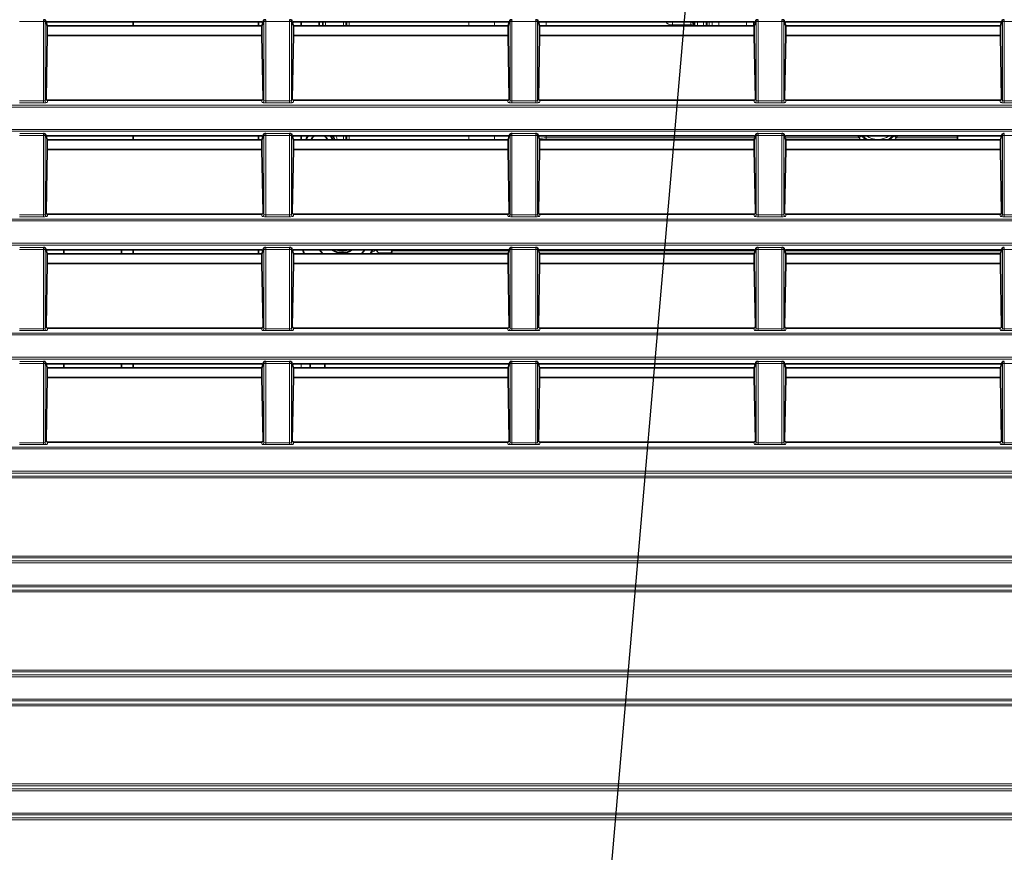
# Model space of a CAD drawing. Header units: millimetres. Extents: x 0 to 1118, y 0 to 864.
# Tile 143 of 172: x 914 to 941, y 319 to 342. Entities that reach past the tile are written whole.
import ezdxf

# ---------------------------------------------------------------- set-up
doc = ezdxf.new("R2010")
doc.units = ezdxf.units.MM
doc.layers.add('ALPHAREV', color=7, linetype='Continuous', lineweight=25)
doc.styles.add('SLDTEXTSTYLE0', font='TXT', dxfattribs={"width": 0.605})
doc.dimstyles.new('SLDDIMSTYLE0', dxfattribs={"dimtxt": 3.175, "dimasz": 4.572, "dimexe": 0, "dimexo": 0.0625, "dimgap": 0.79375, "dimtad": 0, "dimtih": 1, "dimtoh": 1, "dimdec": 1, "dimlfac": 4, "dimrnd": 1e-09, "dimzin": 12, "dimdsep": 46, "dimtxsty": 'SLDTEXTSTYLE0', "dimsah": 1, "dimcen": 0.09, "dimadec": 0, "dimazin": 3, "dimtfac": 1, "dimtofl": 0, "dimtmove": 0, "dimatfit": 3, "dimfxl": 1, "dimfrac": 2, "dimtolj": 1, "dimtzin": 12, "dimarcsym": 0})
doc.dimstyles.new('SLDDIMSTYLE2', dxfattribs={"dimtxt": 0.18, "dimasz": 4.572, "dimexe": 0, "dimexo": 0.0625, "dimgap": 0, "dimtad": 0, "dimtih": 1, "dimtoh": 1, "dimdec": 0, "dimrnd": 1e-09, "dimzin": 0, "dimdsep": 46, "dimtxsty": 'Standard', "dimsah": 1, "dimcen": 0.09, "dimadec": 0, "dimazin": 0, "dimtfac": 4.572, "dimtdec": 0, "dimtofl": 0, "dimtmove": 0, "dimatfit": 3, "dimfxl": 1, "dimfrac": 2, "dimtolj": 1, "dimtzin": 0, "dimarcsym": 0})

# ---------------------------------------------------------------- blocks, each defined once
blk = doc.blocks.new('_D_16')
at = {"layer": 'ALPHAREV'}
for p, q in [((896.128, 356.732), (896.128, 275.338)), ((985.506, 292.851), (985.506, 275.338)), ((942.03, 279.374), (940.938, 279.374)), ((940.938, 279.374), (940.938, 274.502)), ((950.519, 279.374), (951.61, 279.374)), ((951.61, 279.374), (951.61, 274.502)), ((896.128, 276.938), (928.208, 276.938)), ((985.506, 276.938), (953.426, 276.938)), ((940.938, 274.502), (942.03, 274.502)), ((951.61, 274.502), (950.519, 274.502))]:
    blk.add_line(p, q, dxfattribs=at)
for points in [[(896.128, 276.938), (900.7, 276.176), (900.7, 277.7)], [(985.506, 276.938), (980.934, 277.7), (980.934, 276.176)]]:
    blk.add_solid(points, dxfattribs=at)
at = {"layer": 'ALPHAREV', "char_height": 3.175, "attachment_point": 1, "style": 'SLDTEXTSTYLE0'}
for s, insert in [('357.5', (928.933, 278.594)), ('14.1', (942.03, 278.594))]:
    blk.add_mtext(s, dxfattribs=dict(at, insert=insert))

msp = doc.modelspace()

# ---------------------------------------------------------------- linework, layer by layer
at = {"color": 7, "linetype": 'Continuous', "lineweight": 18}
for p, q in [((914.832, 341.755), (914.18, 341.755)), ((914.882, 341.755), (914.832, 341.755)), ((914.832, 339.577), (914.832, 341.755)), ((914.882, 341.755), (914.882, 339.582)), ((920.93, 341.755), (920.88, 341.755)), ((920.88, 339.582), (920.88, 341.755)), ((921.582, 341.755), (920.93, 341.755)), ((920.93, 341.755), (920.93, 339.577)), ((921.632, 341.755), (921.582, 341.755)), ((921.582, 339.577), (921.582, 341.755)), ((921.632, 341.755), (921.632, 339.582)), ((922.57, 341.746), (922.57, 341.635)), ((923.058, 341.635), (923.058, 341.746)), ((923.221, 341.746), (923.221, 341.635)), ((926.496, 341.635), (926.496, 341.746)), ((927.203, 341.746), (927.203, 341.635)), ((927.68, 341.755), (927.63, 341.755)), ((927.63, 339.582), (927.63, 341.755)), ((928.332, 341.755), (927.68, 341.755)), ((927.68, 341.755), (927.68, 339.577)), ((928.382, 341.755), (928.332, 341.755)), ((928.332, 339.577), (928.332, 341.755)), ((928.382, 341.755), (928.382, 339.582)), ((928.617, 341.746), (928.617, 341.635)), ((932.087, 341.735), (932.589, 341.735)), ((932.087, 341.735), (932.087, 341.66)), ((932.589, 341.66), (932.087, 341.66)), ((932.589, 341.735), (932.6, 341.746)), ((932.589, 341.66), (932.589, 341.735)), ((932.589, 341.635), (932.589, 341.66)), ((932.589, 341.66), (932.664, 341.66)), ((932.682, 341.678), (932.664, 341.66)), ((932.664, 341.66), (932.664, 341.635)), ((932.693, 341.635), (932.693, 341.746)), ((932.768, 341.746), (932.768, 341.635)), ((932.929, 341.635), (932.929, 341.746)), ((933.004, 341.746), (933.004, 341.635)), ((933.034, 341.635), (933.034, 341.746)), ((933.092, 341.746), (933.092, 341.635)), ((933.167, 341.635), (933.167, 341.746)), ((933.357, 341.746), (933.357, 341.635)), ((934.115, 341.635), (934.115, 341.746)), ((934.305, 341.746), (934.305, 341.635)), ((934.43, 341.755), (934.38, 341.755)), ((934.38, 339.582), (934.38, 341.755)), ((935.082, 341.755), (934.43, 341.755)), ((934.43, 341.755), (934.43, 339.577)), ((935.132, 341.755), (935.082, 341.755)), ((935.082, 339.577), (935.082, 341.755)), ((935.132, 341.755), (935.132, 339.582)), ((941.18, 341.755), (941.13, 341.755)), ((941.13, 339.582), (941.13, 341.755)), ((941.832, 341.755), (941.18, 341.755)), ((941.18, 341.755), (941.18, 339.577)), ((794.184, 339.46), (983.327, 339.46)), ((983.327, 339.41), (794.184, 339.41)), ((914.18, 339.577), (914.832, 339.577)), ((914.832, 339.527), (914.18, 339.527)), ((914.832, 339.527), (914.832, 339.577)), ((914.882, 339.582), (914.904, 339.647)), ((914.952, 339.594), (914.932, 339.532)), ((920.83, 339.532), (920.809, 339.594)), ((920.858, 339.647), (920.88, 339.582)), ((920.93, 339.527), (920.93, 339.577)), ((920.93, 339.577), (921.582, 339.577)), ((921.582, 339.527), (920.93, 339.527)), ((921.582, 339.527), (921.582, 339.577)), ((921.632, 339.582), (921.654, 339.647)), ((921.702, 339.594), (921.682, 339.532)), ((927.58, 339.532), (927.559, 339.594)), ((927.608, 339.647), (927.63, 339.582)), ((927.68, 339.527), (927.68, 339.577)), ((927.68, 339.577), (928.332, 339.577)), ((928.332, 339.527), (927.68, 339.527)), ((928.332, 339.527), (928.332, 339.577)), ((928.382, 339.582), (928.404, 339.647)), ((928.452, 339.594), (928.432, 339.532)), ((934.33, 339.532), (934.309, 339.594)), ((934.358, 339.647), (934.38, 339.582)), ((934.43, 339.527), (934.43, 339.577)), ((934.43, 339.577), (935.082, 339.577)), ((935.082, 339.527), (934.43, 339.527)), ((935.082, 339.527), (935.082, 339.577)), ((935.132, 339.582), (935.154, 339.647)), ((935.202, 339.594), (935.182, 339.532)), ((941.08, 339.532), (941.059, 339.594)), ((941.108, 339.647), (941.13, 339.582)), ((941.18, 339.527), (941.18, 339.577)), ((941.18, 339.577), (941.832, 339.577)), ((941.832, 339.527), (941.18, 339.527)), ((794.184, 338.797), (983.327, 338.797)), ((983.327, 338.747), (794.184, 338.747)), ((914.832, 338.63), (914.18, 338.63)), ((914.182, 338.68), (914.83, 338.68)), ((914.882, 338.63), (914.832, 338.63)), ((914.832, 336.452), (914.832, 338.63)), ((914.882, 338.63), (914.882, 336.457)), ((920.93, 338.63), (920.88, 338.63)), ((920.88, 336.457), (920.88, 338.63)), ((921.582, 338.63), (920.93, 338.63)), ((920.93, 338.63), (920.93, 336.452)), ((920.932, 338.68), (921.58, 338.68)), ((921.632, 338.63), (921.582, 338.63)), ((921.582, 336.452), (921.582, 338.63)), ((921.632, 338.63), (921.632, 336.457)), ((923.058, 338.51), (923.058, 338.621)), ((923.221, 338.621), (923.221, 338.51)), ((926.496, 338.51), (926.496, 338.621)), ((927.203, 338.621), (927.203, 338.51)), ((927.68, 338.63), (927.63, 338.63)), ((927.63, 336.457), (927.63, 338.63)), ((928.332, 338.63), (927.68, 338.63)), ((927.68, 338.63), (927.68, 336.452)), ((927.682, 338.68), (928.33, 338.68)), ((928.382, 338.63), (928.332, 338.63)), ((928.332, 336.452), (928.332, 338.63)), ((928.382, 338.63), (928.382, 336.457)), ((928.617, 338.621), (928.617, 338.565)), ((934.43, 338.63), (934.38, 338.63)), ((934.38, 336.457), (934.38, 338.63)), ((935.082, 338.63), (934.43, 338.63)), ((934.43, 338.63), (934.43, 336.452)), ((934.432, 338.68), (935.08, 338.68)), ((935.132, 338.63), (935.082, 338.63)), ((935.082, 336.452), (935.082, 338.63)), ((935.132, 338.63), (935.132, 336.457)), ((937.205, 338.565), (937.157, 338.621)), ((937.205, 338.565), (937.259, 338.617)), ((938.217, 338.565), (938.163, 338.617)), ((938.265, 338.621), (938.217, 338.565)), ((941.18, 338.63), (941.13, 338.63)), ((941.13, 336.457), (941.13, 338.63)), ((941.832, 338.63), (941.18, 338.63)), ((941.18, 338.63), (941.18, 336.452)), ((928.617, 338.51), (928.617, 338.565)), ((928.617, 338.565), (934.343, 338.565)), ((935.168, 338.565), (937.205, 338.565)), ((937.24, 338.51), (937.205, 338.565)), ((937.352, 338.538), (937.405, 338.51)), ((938.013, 338.51), (938.07, 338.538)), ((938.217, 338.565), (938.18, 338.51)), ((938.217, 338.565), (939.899, 338.565)), ((914.18, 336.452), (914.832, 336.452)), ((914.832, 336.402), (914.832, 336.452)), ((914.882, 336.457), (914.904, 336.522)), ((914.952, 336.469), (914.932, 336.407)), ((920.83, 336.407), (920.809, 336.469)), ((920.858, 336.522), (920.88, 336.457)), ((920.93, 336.402), (920.93, 336.452)), ((920.93, 336.452), (921.582, 336.452)), ((921.582, 336.402), (921.582, 336.452)), ((921.632, 336.457), (921.654, 336.522)), ((921.702, 336.469), (921.682, 336.407)), ((927.58, 336.407), (927.559, 336.469)), ((927.608, 336.522), (927.63, 336.457)), ((927.68, 336.402), (927.68, 336.452)), ((927.68, 336.452), (928.332, 336.452)), ((928.332, 336.402), (928.332, 336.452)), ((928.382, 336.457), (928.404, 336.522)), ((928.452, 336.469), (928.432, 336.407)), ((934.33, 336.407), (934.309, 336.469)), ((934.358, 336.522), (934.38, 336.457)), ((934.43, 336.402), (934.43, 336.452)), ((934.43, 336.452), (935.082, 336.452)), ((935.082, 336.402), (935.082, 336.452)), ((935.132, 336.457), (935.154, 336.522)), ((935.202, 336.469), (935.182, 336.407)), ((941.08, 336.407), (941.059, 336.469)), ((941.108, 336.522), (941.13, 336.457)), ((941.18, 336.402), (941.18, 336.452)), ((941.18, 336.452), (941.832, 336.452)), ((794.184, 336.335), (983.327, 336.335)), ((983.327, 336.285), (794.184, 336.285)), ((914.832, 336.402), (914.18, 336.402)), ((921.582, 336.402), (920.93, 336.402)), ((928.332, 336.402), (927.68, 336.402)), ((935.082, 336.402), (934.43, 336.402)), ((941.832, 336.402), (941.18, 336.402)), ((794.184, 335.672), (983.327, 335.672)), ((983.327, 335.622), (794.184, 335.622)), ((914.832, 335.505), (914.18, 335.505)), ((914.182, 335.555), (914.83, 335.555)), ((914.882, 335.505), (914.832, 335.505)), ((914.832, 333.327), (914.832, 335.505)), ((914.882, 335.505), (914.882, 333.332)), ((920.93, 335.505), (920.88, 335.505)), ((920.88, 333.332), (920.88, 335.505)), ((921.582, 335.505), (920.93, 335.505)), ((920.93, 335.505), (920.93, 333.327)), ((920.932, 335.555), (921.58, 335.555)), ((921.632, 335.505), (921.582, 335.505)), ((921.582, 333.327), (921.582, 335.505)), ((921.632, 335.505), (921.632, 333.332)), ((924.053, 335.403), (924.024, 335.385)), ((924.397, 335.467), (927.595, 335.467)), ((927.68, 335.505), (927.63, 335.505)), ((927.63, 333.332), (927.63, 335.505)), ((928.332, 335.505), (927.68, 335.505)), ((927.68, 335.505), (927.68, 333.327)), ((927.682, 335.555), (928.33, 335.555)), ((928.382, 335.505), (928.332, 335.505)), ((928.332, 333.327), (928.332, 335.505)), ((928.382, 335.505), (928.382, 333.332)), ((928.417, 335.467), (934.345, 335.467)), ((934.43, 335.505), (934.38, 335.505)), ((934.38, 333.332), (934.38, 335.505)), ((935.082, 335.505), (934.43, 335.505)), ((934.43, 335.505), (934.43, 333.327)), ((934.432, 335.555), (935.08, 335.555)), ((935.132, 335.505), (935.082, 335.505)), ((935.082, 333.327), (935.082, 335.505)), ((935.132, 335.505), (935.132, 333.332)), ((935.167, 335.467), (941.095, 335.467)), ((941.18, 335.505), (941.13, 335.505)), ((941.13, 333.332), (941.13, 335.505)), ((941.832, 335.505), (941.18, 335.505)), ((941.18, 335.505), (941.18, 333.327)), ((794.184, 333.21), (983.327, 333.21)), ((914.18, 333.327), (914.832, 333.327)), ((914.832, 333.277), (914.18, 333.277)), ((914.832, 333.277), (914.832, 333.327)), ((914.882, 333.332), (914.904, 333.397)), ((914.952, 333.344), (914.932, 333.282)), ((920.83, 333.282), (920.809, 333.344)), ((920.858, 333.397), (920.88, 333.332)), ((920.93, 333.277), (920.93, 333.327)), ((920.93, 333.327), (921.582, 333.327)), ((921.582, 333.277), (920.93, 333.277)), ((921.582, 333.277), (921.582, 333.327)), ((921.632, 333.332), (921.654, 333.397)), ((921.702, 333.344), (921.682, 333.282)), ((927.58, 333.282), (927.559, 333.344)), ((927.608, 333.397), (927.63, 333.332)), ((927.68, 333.277), (927.68, 333.327)), ((927.68, 333.327), (928.332, 333.327)), ((928.332, 333.277), (927.68, 333.277)), ((928.332, 333.277), (928.332, 333.327)), ((928.382, 333.332), (928.404, 333.397)), ((928.452, 333.344), (928.432, 333.282)), ((934.33, 333.282), (934.309, 333.344)), ((934.358, 333.397), (934.38, 333.332)), ((934.43, 333.277), (934.43, 333.327)), ((934.43, 333.327), (935.082, 333.327)), ((935.082, 333.277), (934.43, 333.277)), ((935.082, 333.277), (935.082, 333.327)), ((935.132, 333.332), (935.154, 333.397)), ((935.202, 333.344), (935.182, 333.282)), ((941.08, 333.282), (941.059, 333.344)), ((941.108, 333.397), (941.13, 333.332)), ((941.18, 333.277), (941.18, 333.327)), ((941.18, 333.327), (941.832, 333.327)), ((941.832, 333.277), (941.18, 333.277)), ((983.327, 333.16), (794.184, 333.16)), ((794.184, 332.547), (983.327, 332.547)), ((983.327, 332.497), (794.184, 332.497)), ((914.832, 332.38), (914.18, 332.38)), ((914.182, 332.43), (914.83, 332.43)), ((914.882, 332.38), (914.832, 332.38)), ((914.832, 330.202), (914.832, 332.38)), ((914.882, 332.38), (914.882, 330.207)), ((920.93, 332.38), (920.88, 332.38)), ((920.88, 330.207), (920.88, 332.38)), ((921.582, 332.38), (920.93, 332.38)), ((920.93, 332.38), (920.93, 330.202)), ((920.932, 332.43), (921.58, 332.43)), ((921.632, 332.38), (921.582, 332.38)), ((921.582, 330.202), (921.582, 332.38)), ((921.632, 332.38), (921.632, 330.207)), ((921.898, 332.371), (921.898, 332.26)), ((927.68, 332.38), (927.63, 332.38)), ((927.63, 330.207), (927.63, 332.38)), ((928.332, 332.38), (927.68, 332.38)), ((927.68, 332.38), (927.68, 330.202)), ((927.682, 332.43), (928.33, 332.43)), ((928.382, 332.38), (928.332, 332.38)), ((928.332, 330.202), (928.332, 332.38)), ((928.382, 332.38), (928.382, 330.207)), ((934.43, 332.38), (934.38, 332.38)), ((934.38, 330.207), (934.38, 332.38)), ((935.082, 332.38), (934.43, 332.38)), ((934.43, 332.38), (934.43, 330.202)), ((934.432, 332.43), (935.08, 332.43)), ((935.132, 332.38), (935.082, 332.38)), ((935.082, 330.202), (935.082, 332.38)), ((935.132, 332.38), (935.132, 330.207)), ((941.18, 332.38), (941.13, 332.38)), ((941.13, 330.207), (941.13, 332.38)), ((941.832, 332.38), (941.18, 332.38)), ((941.18, 332.38), (941.18, 330.202)), ((914.882, 330.207), (914.904, 330.272)), ((914.952, 330.219), (914.932, 330.157)), ((920.83, 330.157), (920.809, 330.219)), ((920.858, 330.272), (920.88, 330.207)), ((921.632, 330.207), (921.654, 330.272)), ((921.702, 330.219), (921.682, 330.157)), ((927.58, 330.157), (927.559, 330.219)), ((927.608, 330.272), (927.63, 330.207)), ((928.382, 330.207), (928.404, 330.272)), ((928.452, 330.219), (928.432, 330.157)), ((934.33, 330.157), (934.309, 330.219)), ((934.358, 330.272), (934.38, 330.207)), ((935.132, 330.207), (935.154, 330.272)), ((935.202, 330.219), (935.182, 330.157)), ((941.08, 330.157), (941.059, 330.219)), ((941.108, 330.272), (941.13, 330.207)), ((794.184, 330.085), (983.327, 330.085)), ((983.327, 330.035), (794.184, 330.035)), ((914.18, 330.202), (914.832, 330.202)), ((914.832, 330.152), (914.18, 330.152)), ((914.832, 330.202), (914.832, 330.152)), ((920.93, 330.202), (920.93, 330.152)), ((920.93, 330.202), (921.582, 330.202)), ((921.582, 330.152), (920.93, 330.152)), ((921.582, 330.202), (921.582, 330.152)), ((927.68, 330.202), (927.68, 330.152)), ((927.68, 330.202), (928.332, 330.202)), ((928.332, 330.152), (927.68, 330.152)), ((928.332, 330.202), (928.332, 330.152)), ((934.43, 330.202), (934.43, 330.152)), ((934.43, 330.202), (935.082, 330.202)), ((935.082, 330.152), (934.43, 330.152)), ((935.082, 330.202), (935.082, 330.152)), ((941.18, 330.202), (941.18, 330.152)), ((941.18, 330.202), (941.832, 330.202)), ((941.832, 330.152), (941.18, 330.152)), ((794.184, 329.422), (983.327, 329.422)), ((983.327, 329.372), (794.184, 329.372)), ((795.761, 329.287), (981.75, 329.287)), ((981.75, 329.238), (795.761, 329.238)), ((795.761, 327.094), (981.75, 327.094)), ((981.75, 327.045), (795.761, 327.045)), ((794.184, 326.96), (983.327, 326.96)), ((983.327, 326.91), (794.184, 326.91)), ((794.184, 326.297), (983.327, 326.297)), ((983.327, 326.247), (794.184, 326.247)), ((795.761, 326.162), (981.75, 326.162)), ((981.75, 326.113), (795.761, 326.113)), ((801.1, 323.969), (976.412, 323.969)), ((976.312, 323.92), (801.2, 323.92)), ((801.916, 323.835), (975.596, 323.835)), ((975.596, 323.785), (801.916, 323.785)), ((976.412, 322.988), (801.1, 322.988)), ((801.2, 323.037), (976.312, 323.037)), ((801.916, 323.172), (975.596, 323.172)), ((975.596, 323.122), (801.916, 323.122)), ((801.102, 320.844), (976.41, 320.844)), ((976.31, 320.795), (801.202, 320.795)), ((801.918, 320.71), (975.594, 320.71)), ((975.594, 320.66), (801.918, 320.66)), ((801.918, 320.047), (975.594, 320.047)), ((975.594, 319.997), (801.918, 319.997)), ((976.41, 319.863), (801.102, 319.863)), ((801.202, 319.912), (976.31, 319.912))]:
    msp.add_line(p, q, dxfattribs=at)
at = {"color": 7, "linetype": 'Continuous', "lineweight": 35}
for p, q in [((914.882, 341.801), (914.913, 341.705)), ((914.927, 341.746), (914.913, 341.705)), ((914.913, 341.705), (914.937, 341.634)), ((914.927, 341.746), (920.835, 341.746)), ((920.825, 341.635), (914.937, 341.635)), ((914.937, 341.634), (914.937, 341.371)), ((917.291, 341.746), (917.291, 341.635)), ((920.728, 341.635), (920.728, 341.746)), ((920.825, 341.634), (920.848, 341.705)), ((920.825, 341.371), (920.825, 341.634)), ((920.835, 341.746), (920.848, 341.705)), ((920.848, 341.705), (920.88, 341.801)), ((921.632, 341.801), (921.663, 341.705)), ((921.677, 341.746), (921.663, 341.705)), ((921.663, 341.705), (921.687, 341.634)), ((921.677, 341.746), (927.585, 341.746)), ((927.575, 341.635), (921.687, 341.635)), ((921.687, 341.634), (921.687, 341.371)), ((921.898, 341.746), (921.898, 341.635)), ((922.398, 341.746), (922.398, 341.635)), ((922.495, 341.635), (922.495, 341.746)), ((923.133, 341.746), (923.133, 341.635)), ((923.146, 341.635), (923.146, 341.746)), ((927.575, 341.634), (927.598, 341.705)), ((927.575, 341.371), (927.575, 341.634)), ((927.585, 341.746), (927.598, 341.705)), ((927.598, 341.705), (927.63, 341.801)), ((928.382, 341.801), (928.413, 341.705)), ((928.427, 341.746), (928.413, 341.705)), ((928.413, 341.705), (928.437, 341.634)), ((928.427, 341.746), (934.335, 341.746)), ((934.325, 341.635), (928.437, 341.635)), ((928.437, 341.634), (928.437, 341.371)), ((932.4, 341.746), (932.087, 341.735)), ((934.325, 341.634), (934.348, 341.705)), ((934.325, 341.371), (934.325, 341.634)), ((934.335, 341.746), (934.348, 341.705)), ((934.348, 341.705), (934.38, 341.801)), ((935.132, 341.801), (935.163, 341.705)), ((935.177, 341.746), (935.163, 341.705)), ((935.163, 341.705), (935.187, 341.634)), ((935.177, 341.746), (941.085, 341.746)), ((941.075, 341.635), (935.187, 341.635)), ((935.187, 341.634), (935.187, 341.371)), ((941.075, 341.634), (941.098, 341.705)), ((941.075, 341.371), (941.075, 341.634)), ((941.085, 341.746), (941.098, 341.705)), ((941.098, 341.705), (941.13, 341.801)), ((914.937, 341.371), (914.904, 339.647)), ((920.825, 341.371), (914.937, 341.371)), ((920.858, 339.647), (920.825, 341.371)), ((921.687, 341.371), (921.654, 339.647)), ((927.575, 341.371), (921.687, 341.371)), ((927.608, 339.647), (927.575, 341.371)), ((928.437, 341.371), (928.404, 339.647)), ((934.325, 341.371), (928.437, 341.371)), ((934.358, 339.647), (934.325, 341.371)), ((935.187, 341.371), (935.154, 339.647)), ((941.075, 341.371), (935.187, 341.371)), ((941.108, 339.647), (941.075, 341.371)), ((914.952, 339.594), (920.809, 339.594)), ((921.702, 339.594), (927.559, 339.594)), ((928.452, 339.594), (934.309, 339.594)), ((935.202, 339.594), (941.059, 339.594)), ((914.882, 338.676), (914.913, 338.58)), ((914.927, 338.621), (914.913, 338.58)), ((914.913, 338.58), (914.937, 338.509)), ((914.927, 338.621), (920.835, 338.621)), ((917.291, 338.621), (917.291, 338.51)), ((920.728, 338.51), (920.728, 338.621)), ((920.825, 338.509), (920.848, 338.58)), ((920.835, 338.621), (920.848, 338.58)), ((920.848, 338.58), (920.88, 338.676)), ((921.632, 338.676), (921.663, 338.58)), ((921.677, 338.621), (921.663, 338.58)), ((921.663, 338.58), (921.687, 338.509)), ((921.677, 338.621), (927.585, 338.621)), ((921.898, 338.621), (921.898, 338.51)), ((923.133, 338.621), (923.133, 338.51)), ((923.146, 338.51), (923.146, 338.621)), ((927.575, 338.509), (927.598, 338.58)), ((927.585, 338.621), (927.598, 338.58)), ((927.598, 338.58), (927.63, 338.676)), ((928.382, 338.676), (928.413, 338.58)), ((928.427, 338.621), (928.413, 338.58)), ((928.413, 338.58), (928.437, 338.509)), ((928.427, 338.621), (934.335, 338.621)), ((934.325, 338.509), (934.348, 338.58)), ((934.335, 338.621), (934.348, 338.58)), ((934.348, 338.58), (934.38, 338.676)), ((935.132, 338.676), (935.163, 338.58)), ((935.177, 338.621), (935.163, 338.58)), ((935.163, 338.58), (935.187, 338.509)), ((935.177, 338.621), (941.085, 338.621)), ((939.899, 338.621), (939.899, 338.51)), ((941.075, 338.509), (941.098, 338.58)), ((941.085, 338.621), (941.098, 338.58)), ((941.098, 338.58), (941.13, 338.676)), ((920.825, 338.51), (914.937, 338.51)), ((914.937, 338.509), (914.937, 338.246)), ((920.825, 338.246), (920.825, 338.509)), ((927.575, 338.51), (921.687, 338.51)), ((921.687, 338.509), (921.687, 338.246)), ((927.575, 338.246), (927.575, 338.509)), ((934.325, 338.51), (928.437, 338.51)), ((928.437, 338.509), (928.437, 338.246)), ((934.325, 338.246), (934.325, 338.509)), ((941.075, 338.51), (935.187, 338.51)), ((935.187, 338.509), (935.187, 338.246)), ((941.075, 338.246), (941.075, 338.509)), ((914.937, 338.246), (914.904, 336.522)), ((920.825, 338.246), (914.937, 338.246)), ((920.858, 336.522), (920.825, 338.246)), ((921.687, 338.246), (921.654, 336.522)), ((927.575, 338.246), (921.687, 338.246)), ((927.608, 336.522), (927.575, 338.246)), ((928.437, 338.246), (928.404, 336.522)), ((934.325, 338.246), (928.437, 338.246)), ((934.358, 336.522), (934.325, 338.246)), ((935.187, 338.246), (935.154, 336.522)), ((941.075, 338.246), (935.187, 338.246)), ((941.108, 336.522), (941.075, 338.246)), ((914.952, 336.469), (920.809, 336.469)), ((921.702, 336.469), (927.559, 336.469)), ((928.452, 336.469), (934.309, 336.469)), ((935.202, 336.469), (941.059, 336.469)), ((914.882, 335.551), (914.913, 335.455)), ((914.927, 335.496), (914.913, 335.455)), ((914.913, 335.455), (914.937, 335.384)), ((914.927, 335.496), (920.835, 335.496)), ((920.825, 335.385), (914.937, 335.385)), ((914.937, 335.384), (914.937, 335.121)), ((915.388, 335.385), (915.388, 335.496)), ((916.976, 335.385), (916.976, 335.496)), ((917.291, 335.496), (917.291, 335.385)), ((920.728, 335.385), (920.728, 335.496)), ((920.825, 335.384), (920.848, 335.455)), ((920.825, 335.121), (920.825, 335.384)), ((920.835, 335.496), (920.848, 335.455)), ((920.848, 335.455), (920.88, 335.551)), ((921.632, 335.551), (921.663, 335.455)), ((921.677, 335.496), (921.663, 335.455)), ((921.663, 335.455), (921.687, 335.384)), ((921.677, 335.496), (927.585, 335.496)), ((927.575, 335.385), (921.687, 335.385)), ((921.687, 335.384), (921.687, 335.121)), ((923.81, 335.41), (923.859, 335.496)), ((924.053, 335.403), (924.365, 335.403)), ((927.577, 335.392), (924.372, 335.392)), ((924.397, 335.467), (924.406, 335.496)), ((927.575, 335.384), (927.598, 335.455)), ((927.575, 335.121), (927.575, 335.384)), ((927.585, 335.496), (927.598, 335.455)), ((927.598, 335.455), (927.63, 335.551)), ((928.382, 335.551), (928.413, 335.455)), ((928.427, 335.496), (928.413, 335.455)), ((928.413, 335.455), (928.437, 335.384)), ((928.427, 335.496), (934.335, 335.496)), ((934.327, 335.392), (928.434, 335.392)), ((934.325, 335.385), (928.437, 335.385)), ((928.437, 335.384), (928.437, 335.121)), ((934.325, 335.384), (934.348, 335.455)), ((934.325, 335.121), (934.325, 335.384)), ((934.335, 335.496), (934.348, 335.455)), ((934.348, 335.455), (934.38, 335.551)), ((935.132, 335.551), (935.163, 335.455)), ((935.177, 335.496), (935.163, 335.455)), ((935.163, 335.455), (935.187, 335.384)), ((935.177, 335.496), (941.085, 335.496)), ((941.077, 335.392), (935.184, 335.392)), ((941.075, 335.385), (935.187, 335.385)), ((935.187, 335.384), (935.187, 335.121)), ((941.075, 335.384), (941.098, 335.455)), ((941.075, 335.121), (941.075, 335.384)), ((941.085, 335.496), (941.098, 335.455)), ((941.098, 335.455), (941.13, 335.551)), ((914.937, 335.121), (914.904, 333.397)), ((920.825, 335.121), (914.937, 335.121)), ((920.858, 333.397), (920.825, 335.121)), ((921.687, 335.121), (921.654, 333.397)), ((927.575, 335.121), (921.687, 335.121)), ((927.608, 333.397), (927.575, 335.121)), ((928.437, 335.121), (928.404, 333.397)), ((934.325, 335.121), (928.437, 335.121)), ((934.358, 333.397), (934.325, 335.121)), ((935.187, 335.121), (935.154, 333.397)), ((941.075, 335.121), (935.187, 335.121)), ((941.108, 333.397), (941.075, 335.121)), ((914.952, 333.344), (920.809, 333.344)), ((921.702, 333.344), (927.559, 333.344)), ((928.452, 333.344), (934.309, 333.344)), ((935.202, 333.344), (941.059, 333.344)), ((914.882, 332.426), (914.913, 332.33)), ((914.927, 332.371), (914.913, 332.33)), ((914.927, 332.371), (920.835, 332.371)), ((915.388, 332.26), (915.388, 332.371)), ((916.976, 332.26), (916.976, 332.371)), ((917.291, 332.371), (917.291, 332.26)), ((920.835, 332.371), (920.848, 332.33)), ((920.848, 332.33), (920.88, 332.426)), ((921.632, 332.426), (921.663, 332.33)), ((921.677, 332.371), (921.663, 332.33)), ((921.677, 332.371), (927.585, 332.371)), ((922.148, 332.371), (922.148, 332.26)), ((922.548, 332.371), (922.548, 332.26)), ((927.585, 332.371), (927.598, 332.33)), ((927.598, 332.33), (927.63, 332.426)), ((928.382, 332.426), (928.413, 332.33)), ((928.427, 332.371), (928.413, 332.33)), ((928.427, 332.371), (934.335, 332.371)), ((934.335, 332.371), (934.348, 332.33)), ((934.348, 332.33), (934.38, 332.426)), ((935.132, 332.426), (935.163, 332.33)), ((935.177, 332.371), (935.163, 332.33)), ((935.177, 332.371), (941.085, 332.371)), ((941.085, 332.371), (941.098, 332.33)), ((941.098, 332.33), (941.13, 332.426)), ((914.913, 332.33), (914.937, 332.259)), ((920.825, 332.26), (914.937, 332.26)), ((914.937, 332.259), (914.937, 331.996)), ((920.825, 332.259), (920.848, 332.33)), ((920.825, 331.996), (920.825, 332.259)), ((921.663, 332.33), (921.687, 332.259)), ((927.575, 332.26), (921.687, 332.26)), ((921.687, 332.259), (921.687, 331.996)), ((927.575, 332.259), (927.598, 332.33)), ((927.575, 331.996), (927.575, 332.259)), ((928.413, 332.33), (928.437, 332.259)), ((934.325, 332.26), (928.437, 332.26)), ((928.437, 332.259), (928.437, 331.996)), ((934.325, 332.259), (934.348, 332.33)), ((934.325, 331.996), (934.325, 332.259)), ((935.163, 332.33), (935.187, 332.259)), ((941.075, 332.26), (935.187, 332.26)), ((935.187, 332.259), (935.187, 331.996)), ((941.075, 332.259), (941.098, 332.33)), ((941.075, 331.996), (941.075, 332.259)), ((914.937, 331.996), (914.904, 330.272)), ((920.825, 331.996), (914.937, 331.996)), ((920.858, 330.272), (920.825, 331.996)), ((921.687, 331.996), (921.654, 330.272)), ((927.575, 331.996), (921.687, 331.996)), ((927.608, 330.272), (927.575, 331.996)), ((928.437, 331.996), (928.404, 330.272)), ((934.325, 331.996), (928.437, 331.996)), ((934.358, 330.272), (934.325, 331.996)), ((935.187, 331.996), (935.154, 330.272)), ((941.075, 331.996), (935.187, 331.996)), ((941.108, 330.272), (941.075, 331.996)), ((920.809, 330.219), (914.952, 330.219)), ((927.559, 330.219), (921.702, 330.219)), ((934.309, 330.219), (928.452, 330.219)), ((941.059, 330.219), (935.202, 330.219))]:
    msp.add_line(p, q, dxfattribs=at)
at = {"color": 7, "linetype": 'Continuous', "lineweight": 35, "flags": 128}
for points in [[(922.034, 338.51), (922.058, 338.578), (922.082, 338.621)], [(922.041, 338.51), (922.058, 338.561), (922.09, 338.621)], [(922.707, 338.621), (922.739, 338.561), (922.756, 338.51)], [(922.812, 338.51), (922.802, 338.547), (922.771, 338.621)], [(921.944, 335.496), (921.974, 335.412), (921.986, 335.385)], [(922.403, 335.496), (922.448, 335.437), (922.496, 335.385)], [(922.405, 335.496), (922.449, 335.438), (922.498, 335.385)], [(922.849, 335.496), (923.023, 335.461), (923.198, 335.496)], [(923.549, 335.385), (923.598, 335.438), (923.642, 335.496)], [(923.551, 335.385), (923.599, 335.437), (923.643, 335.496)], [(924.365, 335.403), (924.392, 335.479), (924.397, 335.496)], [(924.372, 335.392), (924.371, 335.394), (924.365, 335.403)]]:
    msp.add_lwpolyline(points, dxfattribs=at)
at = {"color": 7, "linetype": 'Continuous', "lineweight": 18, "flags": 128}
for points in [[(922.855, 338.621), (922.874, 338.569), (922.889, 338.51)], [(937.437, 338.51), (937.286, 338.62), (937.285, 338.621)], [(938.137, 338.621), (938.136, 338.62), (937.986, 338.51)]]:
    msp.add_lwpolyline(points, dxfattribs=at)
at = {"color": 7, "linetype": 'Continuous', "lineweight": 18}
for centre, radius, start, end in [((932.589, 341.66), 0.0751, 0.0817, 89.9183), ((932.607, 341.678), 0.0751, 0.0822, 64.6323), ((914.932, 339.582), 0.05, 180.0962, 269.9736), ((920.83, 339.582), 0.05, 270.0264, 359.9038), ((921.682, 339.582), 0.05, 180.0962, 269.9736), ((927.58, 339.582), 0.05, 270.0264, 359.9038), ((928.432, 339.582), 0.05, 180.0962, 269.9736), ((934.33, 339.582), 0.05, 270.0264, 359.9038), ((935.182, 339.582), 0.05, 180.0962, 269.9736), ((941.08, 339.582), 0.05, 270.0264, 359.9038), ((937.711, 339.045), 0.526, 233.6683, 306.3317), ((937.328, 338.515), 0.033, 350.2201, 43.0427), ((938.094, 338.515), 0.033, 136.9573, 189.7799), ((914.932, 336.457), 0.05, 180.0962, 269.9736), ((920.83, 336.457), 0.05, 270.0264, 359.9038), ((921.682, 336.457), 0.05, 180.0962, 269.9736), ((927.58, 336.457), 0.05, 270.0264, 359.9038), ((928.432, 336.457), 0.05, 180.0962, 269.9736), ((934.33, 336.457), 0.05, 270.0264, 359.9038), ((935.182, 336.457), 0.05, 180.0962, 269.9736), ((941.08, 336.457), 0.05, 270.0264, 359.9038), ((914.932, 333.332), 0.05, 180.0962, 269.9736), ((920.83, 333.332), 0.05, 270.0264, 359.9038), ((921.682, 333.332), 0.05, 180.0962, 269.9736), ((927.58, 333.332), 0.05, 270.0264, 359.9038), ((928.432, 333.332), 0.05, 180.0962, 269.9736), ((934.33, 333.332), 0.05, 270.0264, 359.9038), ((935.182, 333.332), 0.05, 180.0962, 269.9736), ((941.08, 333.332), 0.05, 270.0264, 359.9038), ((914.932, 330.207), 0.05, 180.0962, 269.9736), ((920.83, 330.207), 0.05, 270.0264, 359.9038), ((921.682, 330.207), 0.05, 180.0962, 269.9736), ((927.58, 330.207), 0.05, 270.0264, 359.9038), ((928.432, 330.207), 0.05, 180.0962, 269.9736), ((934.33, 330.207), 0.05, 270.0264, 359.9038), ((935.182, 330.207), 0.05, 180.0962, 269.9736), ((941.08, 330.207), 0.05, 270.0264, 359.9038)]:
    msp.add_arc(centre, radius, start, end, dxfattribs=at)
at = {"color": 7, "linetype": 'Continuous', "lineweight": 35}
for centre, radius, start, end in [((922.398, 338.42), 0.239, 122.7898, 157.8818), ((922.398, 338.42), 0.239, 22.1182, 57.2102), ((923.023, 335.92), 0.507, 236.8364, 303.1636)]:
    msp.add_arc(centre, radius, start, end, dxfattribs=at)
at = {"color": 7, "linetype": 'Continuous', "lineweight": 18}
for centre, major_axis, ratio, start_param, end_param in [((914.83, 341.755), (0, 0.05), 0.03491, 4.712389, 6.230825), ((914.88, 341.755), (0, 0.1), 0.017455, 4.712389, 5.184155), ((920.882, 341.755), (0, 0.1), 0.017455, 1.09903, 1.570796), ((920.932, 341.755), (0, 0.05), 0.03491, 0.05236, 1.570796), ((921.58, 341.755), (0, 0.05), 0.03491, 4.712389, 6.230825), ((921.63, 341.755), (0, 0.1), 0.017455, 4.712389, 5.184155), ((927.632, 341.755), (0, 0.1), 0.017455, 1.09903, 1.570796), ((927.682, 341.755), (0, 0.05), 0.03491, 0.05236, 1.570796), ((928.33, 341.755), (0, 0.05), 0.03491, 4.712389, 6.230825), ((928.38, 341.755), (0, 0.1), 0.017455, 4.712389, 5.184155), ((932.092, 341.81), (0.212, 0.007), 0.706891, 3.534362, 4.663029), ((932.092, 341.81), (0.159, 0.006), 0.471165, 4.092066, 4.663029), ((932.682, 341.828), (0, 0.15), 0.051121, 3.192808, 4.133037), ((934.382, 341.755), (0, 0.1), 0.017455, 1.09903, 1.570796), ((934.432, 341.755), (0, 0.05), 0.03491, 0.05236, 1.570796), ((935.08, 341.755), (0, 0.05), 0.03491, 4.712389, 6.230825), ((935.13, 341.755), (0, 0.1), 0.017455, 4.712389, 5.184155), ((941.132, 341.755), (0, 0.1), 0.017455, 1.09903, 1.570796), ((941.182, 341.755), (0, 0.05), 0.03491, 0.05236, 1.570796), ((914.832, 339.582), (0.05, 0), 0.104816, 4.712389, 6.265732), ((914.832, 339.532), (0.1, 0), 0.052408, 4.712389, 6.265732), ((920.93, 339.532), (0.1, 0), 0.052408, 3.159046, 4.712389), ((920.93, 339.582), (0.05, 0), 0.104816, 3.159046, 4.712389), ((921.582, 339.582), (0.05, 0), 0.104816, 4.712389, 6.265732), ((921.582, 339.532), (0.1, 0), 0.052408, 4.712389, 6.265732), ((927.68, 339.532), (0.1, 0), 0.052408, 3.159046, 4.712389), ((927.68, 339.582), (0.05, 0), 0.104816, 3.159046, 4.712389), ((928.332, 339.582), (0.05, 0), 0.104816, 4.712389, 6.265732), ((928.332, 339.532), (0.1, 0), 0.052408, 4.712389, 6.265732), ((934.43, 339.532), (0.1, 0), 0.052408, 3.159046, 4.712389), ((934.43, 339.582), (0.05, 0), 0.104816, 3.159046, 4.712389), ((935.082, 339.582), (0.05, 0), 0.104816, 4.712389, 6.265732), ((935.082, 339.532), (0.1, 0), 0.052408, 4.712389, 6.265732), ((941.18, 339.532), (0.1, 0), 0.052408, 3.159046, 4.712389), ((941.18, 339.582), (0.05, 0), 0.104816, 3.159046, 4.712389), ((914.83, 338.63), (0, 0.05), 0.03491, 4.712389, 6.230825), ((914.88, 338.63), (0, 0.1), 0.017455, 4.712389, 5.184155), ((920.882, 338.63), (0, 0.1), 0.017455, 1.09903, 1.570796), ((920.932, 338.63), (0, 0.05), 0.03491, 0.05236, 1.570796), ((921.58, 338.63), (0, 0.05), 0.03491, 4.712389, 6.230825), ((921.63, 338.63), (0, 0.1), 0.017455, 4.712389, 5.184155), ((927.632, 338.63), (0, 0.1), 0.017455, 1.09903, 1.570796), ((927.682, 338.63), (0, 0.05), 0.03491, 0.05236, 1.570796), ((928.33, 338.63), (0, 0.05), 0.03491, 4.712389, 6.230825), ((928.38, 338.63), (0, 0.1), 0.017455, 4.712389, 5.184155), ((934.382, 338.63), (0, 0.1), 0.017455, 1.09903, 1.570796), ((934.432, 338.63), (0, 0.05), 0.03491, 0.05236, 1.570796), ((935.08, 338.63), (0, 0.05), 0.03491, 4.712389, 6.230825), ((935.13, 338.63), (0, 0.1), 0.017455, 4.712389, 5.184155), ((941.132, 338.63), (0, 0.1), 0.017455, 1.09903, 1.570796), ((941.182, 338.63), (0, 0.05), 0.03491, 0.05236, 1.570796), ((928.617, 338.265), (0.5, 0), 0.6, 1.570796, 1.963557), ((914.832, 336.457), (0.05, 0), 0.104816, 4.712389, 6.265732), ((920.93, 336.457), (0.05, 0), 0.104816, 3.159046, 4.712389), ((921.582, 336.457), (0.05, 0), 0.104816, 4.712389, 6.265732), ((927.68, 336.457), (0.05, 0), 0.104816, 3.159046, 4.712389), ((928.332, 336.457), (0.05, 0), 0.104816, 4.712389, 6.265732), ((934.43, 336.457), (0.05, 0), 0.104816, 3.159046, 4.712389), ((935.082, 336.457), (0.05, 0), 0.104816, 4.712389, 6.265732), ((941.18, 336.457), (0.05, 0), 0.104816, 3.159046, 4.712389), ((914.832, 336.407), (0.1, 0), 0.052408, 4.712389, 6.265732), ((920.93, 336.407), (0.1, 0), 0.052408, 3.159046, 4.712389), ((921.582, 336.407), (0.1, 0), 0.052408, 4.712389, 6.265732), ((927.68, 336.407), (0.1, 0), 0.052408, 3.159046, 4.712389), ((928.332, 336.407), (0.1, 0), 0.052408, 4.712389, 6.265732), ((934.43, 336.407), (0.1, 0), 0.052408, 3.159046, 4.712389), ((935.082, 336.407), (0.1, 0), 0.052408, 4.712389, 6.265732), ((941.18, 336.407), (0.1, 0), 0.052408, 3.159046, 4.712389), ((914.83, 335.505), (0, 0.05), 0.03491, 4.712389, 6.230825), ((914.88, 335.505), (0, 0.1), 0.017455, 4.712389, 5.184155), ((920.882, 335.505), (0, 0.1), 0.017455, 1.09903, 1.570796), ((920.932, 335.505), (0, 0.05), 0.03491, 0.05236, 1.570796), ((921.58, 335.505), (0, 0.05), 0.03491, 4.712389, 6.230825), ((921.63, 335.505), (0, 0.1), 0.017455, 4.712389, 5.184155), ((927.632, 335.505), (0, 0.1), 0.017455, 1.09903, 1.570796), ((927.682, 335.505), (0, 0.05), 0.03491, 0.05236, 1.570796), ((928.33, 335.505), (0, 0.05), 0.03491, 4.712389, 6.230825), ((928.38, 335.505), (0, 0.1), 0.017455, 4.712389, 5.184155), ((934.382, 335.505), (0, 0.1), 0.017455, 1.09903, 1.570796), ((934.432, 335.505), (0, 0.05), 0.03491, 0.05236, 1.570796), ((935.08, 335.505), (0, 0.05), 0.03491, 4.712389, 6.230825), ((935.13, 335.505), (0, 0.1), 0.017455, 4.712389, 5.184155), ((941.132, 335.505), (0, 0.1), 0.017455, 1.09903, 1.570796), ((941.182, 335.505), (0, 0.05), 0.03491, 0.05236, 1.570796), ((914.832, 333.332), (0.05, 0), 0.104816, 4.712389, 6.265732), ((914.832, 333.282), (0.1, 0), 0.052408, 4.712389, 6.265732), ((920.93, 333.282), (0.1, 0), 0.052408, 3.159046, 4.712389), ((920.93, 333.332), (0.05, 0), 0.104816, 3.159046, 4.712389), ((921.582, 333.332), (0.05, 0), 0.104816, 4.712389, 6.265732), ((921.582, 333.282), (0.1, 0), 0.052408, 4.712389, 6.265732), ((927.68, 333.282), (0.1, 0), 0.052408, 3.159046, 4.712389), ((927.68, 333.332), (0.05, 0), 0.104816, 3.159046, 4.712389), ((928.332, 333.332), (0.05, 0), 0.104816, 4.712389, 6.265732), ((928.332, 333.282), (0.1, 0), 0.052408, 4.712389, 6.265732), ((934.43, 333.282), (0.1, 0), 0.052408, 3.159046, 4.712389), ((934.43, 333.332), (0.05, 0), 0.104816, 3.159046, 4.712389), ((935.082, 333.332), (0.05, 0), 0.104816, 4.712389, 6.265732), ((935.082, 333.282), (0.1, 0), 0.052408, 4.712389, 6.265732), ((941.18, 333.282), (0.1, 0), 0.052408, 3.159046, 4.712389), ((941.18, 333.332), (0.05, 0), 0.104816, 3.159046, 4.712389), ((914.83, 332.38), (0, 0.05), 0.03491, 4.712389, 6.230825), ((914.88, 332.38), (0, 0.1), 0.017455, 4.712389, 5.184155), ((920.882, 332.38), (0, 0.1), 0.017455, 1.09903, 1.570796), ((920.932, 332.38), (0, 0.05), 0.03491, 0.05236, 1.570796), ((921.58, 332.38), (0, 0.05), 0.03491, 4.712389, 6.230825), ((921.63, 332.38), (0, 0.1), 0.017455, 4.712389, 5.184155), ((927.632, 332.38), (0, 0.1), 0.017455, 1.09903, 1.570796), ((927.682, 332.38), (0, 0.05), 0.03491, 0.05236, 1.570796), ((928.33, 332.38), (0, 0.05), 0.03491, 4.712389, 6.230825), ((928.38, 332.38), (0, 0.1), 0.017455, 4.712389, 5.184155), ((934.382, 332.38), (0, 0.1), 0.017455, 1.09903, 1.570796), ((934.432, 332.38), (0, 0.05), 0.03491, 0.05236, 1.570796), ((935.08, 332.38), (0, 0.05), 0.03491, 4.712389, 6.230825), ((935.13, 332.38), (0, 0.1), 0.017455, 4.712389, 5.184155), ((941.132, 332.38), (0, 0.1), 0.017455, 1.09903, 1.570796), ((941.182, 332.38), (0, 0.05), 0.03491, 0.05236, 1.570796), ((914.832, 330.207), (0.05, 0), 0.104816, 4.712389, 6.265732), ((914.832, 330.157), (0.1, 0), 0.052408, 4.712389, 6.265732), ((920.93, 330.157), (0.1, 0), 0.052408, 3.159046, 4.712389), ((920.93, 330.207), (0.05, 0), 0.104816, 3.159046, 4.712389), ((921.582, 330.207), (0.05, 0), 0.104816, 4.712389, 6.265732), ((921.582, 330.157), (0.1, 0), 0.052408, 4.712389, 6.265732), ((927.68, 330.157), (0.1, 0), 0.052408, 3.159046, 4.712389), ((927.68, 330.207), (0.05, 0), 0.104816, 3.159046, 4.712389), ((928.332, 330.207), (0.05, 0), 0.104816, 4.712389, 6.265732), ((928.332, 330.157), (0.1, 0), 0.052408, 4.712389, 6.265732), ((934.43, 330.157), (0.1, 0), 0.052408, 3.159046, 4.712389), ((934.43, 330.207), (0.05, 0), 0.104816, 3.159046, 4.712389), ((935.082, 330.207), (0.05, 0), 0.104816, 4.712389, 6.265732), ((935.082, 330.157), (0.1, 0), 0.052408, 4.712389, 6.265732), ((941.18, 330.157), (0.1, 0), 0.052408, 3.159046, 4.712389), ((941.18, 330.207), (0.05, 0), 0.104816, 3.159046, 4.712389)]:
    msp.add_ellipse(centre, major_axis=major_axis, ratio=ratio, start_param=start_param, end_param=end_param, dxfattribs=at)
at = {"color": 7, "linetype": 'Continuous', "lineweight": 35}
for centre, major_axis, start_param, end_param in [((914.954, 339.647), (0.009, 0.0525), 1.730855, 3.300738), ((920.808, 339.647), (-0.009, 0.0525), 2.982448, 4.552331), ((921.704, 339.647), (0.009, 0.0525), 1.730855, 3.300738), ((927.558, 339.647), (-0.009, 0.0525), 2.982448, 4.552331), ((928.454, 339.647), (0.009, 0.0525), 1.730855, 3.300738), ((934.308, 339.647), (-0.009, 0.0525), 2.982448, 4.552331), ((935.204, 339.647), (0.009, 0.0525), 1.730855, 3.300738), ((941.058, 339.647), (-0.009, 0.0525), 2.982448, 4.552331), ((914.954, 336.522), (0.009, 0.0525), 1.730855, 3.300738), ((920.808, 336.522), (-0.009, 0.0525), 2.982448, 4.552331), ((921.704, 336.522), (0.009, 0.0525), 1.730855, 3.300738), ((927.558, 336.522), (-0.009, 0.0525), 2.982448, 4.552331), ((928.454, 336.522), (0.009, 0.0525), 1.730855, 3.300738), ((934.308, 336.522), (-0.009, 0.0525), 2.982448, 4.552331), ((935.204, 336.522), (0.009, 0.0525), 1.730855, 3.300738), ((941.058, 336.522), (-0.009, 0.0525), 2.982448, 4.552331), ((914.954, 333.397), (0.009, 0.0525), 1.730855, 3.300738), ((920.808, 333.397), (-0.009, 0.0525), 2.982448, 4.552331), ((921.704, 333.397), (0.009, 0.0525), 1.730855, 3.300738), ((927.558, 333.397), (-0.009, 0.0525), 2.982448, 4.552331), ((928.454, 333.397), (0.009, 0.0525), 1.730855, 3.300738), ((934.308, 333.397), (-0.009, 0.0525), 2.982448, 4.552331), ((935.204, 333.397), (0.009, 0.0525), 1.730855, 3.300738), ((941.058, 333.397), (-0.009, 0.0525), 2.982448, 4.552331), ((914.954, 330.272), (0.009, 0.0525), 1.730855, 3.300738), ((920.808, 330.272), (-0.009, 0.0525), 2.982448, 4.552331), ((921.704, 330.272), (0.009, 0.0525), 1.730855, 3.300738), ((927.558, 330.272), (-0.009, 0.0525), 2.982448, 4.552331), ((928.454, 330.272), (0.009, 0.0525), 1.730855, 3.300738), ((934.308, 330.272), (-0.009, 0.0525), 2.982448, 4.552331), ((935.204, 330.272), (0.009, 0.0525), 1.730855, 3.300738), ((941.058, 330.272), (-0.009, 0.0525), 2.982448, 4.552331)]:
    msp.add_ellipse(centre, major_axis=major_axis, ratio=0.937398, start_param=start_param, end_param=end_param, dxfattribs=at)
for points, knots in [([(914.882, 341.801), (914.881, 341.802), (914.874, 341.802), (914.855, 341.804), (914.842, 341.805), (914.83, 341.805)], [0, 0, 0, 0, 0.5, 0.5, 1, 1, 1, 1]), ([(920.88, 341.801), (920.88, 341.802), (920.887, 341.802), (920.907, 341.804), (920.919, 341.805), (920.932, 341.805)], [0, 0, 0, 0, 0.5, 0.5, 1, 1, 1, 1]), ([(921.632, 341.801), (921.631, 341.802), (921.624, 341.802), (921.605, 341.804), (921.592, 341.805), (921.58, 341.805)], [0, 0, 0, 0, 0.5, 0.5, 1, 1, 1, 1]), ([(927.63, 341.801), (927.63, 341.802), (927.637, 341.802), (927.657, 341.804), (927.669, 341.805), (927.682, 341.805)], [0, 0, 0, 0, 0.5, 0.5, 1, 1, 1, 1]), ([(928.382, 341.801), (928.381, 341.802), (928.374, 341.802), (928.355, 341.804), (928.342, 341.805), (928.33, 341.805)], [0, 0, 0, 0, 0.5, 0.5, 1, 1, 1, 1]), ([(934.38, 341.801), (934.38, 341.802), (934.387, 341.802), (934.407, 341.804), (934.419, 341.805), (934.432, 341.805)], [0, 0, 0, 0, 0.5, 0.5, 1, 1, 1, 1]), ([(935.132, 341.801), (935.131, 341.802), (935.124, 341.802), (935.105, 341.804), (935.092, 341.805), (935.08, 341.805)], [0, 0, 0, 0, 0.5, 0.5, 1, 1, 1, 1]), ([(941.13, 341.801), (941.13, 341.802), (941.137, 341.802), (941.157, 341.804), (941.169, 341.805), (941.182, 341.805)], [0, 0, 0, 0, 0.5, 0.5, 1, 1, 1, 1]), ([(914.882, 338.676), (914.881, 338.677), (914.874, 338.677), (914.855, 338.679), (914.842, 338.68), (914.83, 338.68)], [0, 0, 0, 0, 0.5, 0.5, 1, 1, 1, 1]), ([(920.88, 338.676), (920.88, 338.677), (920.887, 338.677), (920.907, 338.679), (920.919, 338.68), (920.932, 338.68)], [0, 0, 0, 0, 0.5, 0.5, 1, 1, 1, 1]), ([(921.632, 338.676), (921.631, 338.677), (921.624, 338.677), (921.605, 338.679), (921.592, 338.68), (921.58, 338.68)], [0, 0, 0, 0, 0.5, 0.5, 1, 1, 1, 1]), ([(927.63, 338.676), (927.63, 338.677), (927.637, 338.677), (927.657, 338.679), (927.669, 338.68), (927.682, 338.68)], [0, 0, 0, 0, 0.5, 0.5, 1, 1, 1, 1]), ([(928.382, 338.676), (928.381, 338.677), (928.374, 338.677), (928.355, 338.679), (928.342, 338.68), (928.33, 338.68)], [0, 0, 0, 0, 0.5, 0.5, 1, 1, 1, 1]), ([(934.38, 338.676), (934.38, 338.677), (934.387, 338.677), (934.407, 338.679), (934.419, 338.68), (934.432, 338.68)], [0, 0, 0, 0, 0.5, 0.5, 1, 1, 1, 1]), ([(935.132, 338.676), (935.131, 338.677), (935.124, 338.677), (935.105, 338.679), (935.092, 338.68), (935.08, 338.68)], [0, 0, 0, 0, 0.5, 0.5, 1, 1, 1, 1]), ([(941.13, 338.676), (941.13, 338.677), (941.137, 338.677), (941.157, 338.679), (941.169, 338.68), (941.182, 338.68)], [0, 0, 0, 0, 0.5, 0.5, 1, 1, 1, 1]), ([(914.882, 335.551), (914.881, 335.552), (914.874, 335.552), (914.855, 335.554), (914.842, 335.555), (914.83, 335.555)], [0, 0, 0, 0, 0.5, 0.5, 1, 1, 1, 1]), ([(920.88, 335.551), (920.88, 335.552), (920.887, 335.552), (920.907, 335.554), (920.919, 335.555), (920.932, 335.555)], [0, 0, 0, 0, 0.5, 0.5, 1, 1, 1, 1]), ([(921.632, 335.551), (921.631, 335.552), (921.624, 335.552), (921.605, 335.554), (921.592, 335.555), (921.58, 335.555)], [0, 0, 0, 0, 0.5, 0.5, 1, 1, 1, 1]), ([(923.801, 335.385), (923.802, 335.391), (923.804, 335.4), (923.809, 335.408), (923.81, 335.41)], [0, 0, 0, 0, 0.670182, 1, 1, 1, 1]), ([(923.982, 335.496), (923.98, 335.491), (923.977, 335.479), (923.98, 335.457), (923.99, 335.434), (924.009, 335.416), (924.03, 335.405), (924.046, 335.404), (924.053, 335.403)], [0, 0, 0, 0, 0.096446, 0.282684, 0.468665, 0.654427, 0.8402, 1, 1, 1, 1]), ([(924.372, 335.392), (924.373, 335.393), (924.373, 335.395), (924.377, 335.407), (924.383, 335.425), (924.39, 335.446), (924.395, 335.46), (924.397, 335.467)], [0, 0, 0, 0, 0.202025, 0.403857, 0.611133, 0.831253, 1, 1, 1, 1]), ([(927.63, 335.551), (927.63, 335.552), (927.637, 335.552), (927.657, 335.554), (927.669, 335.555), (927.682, 335.555)], [0, 0, 0, 0, 0.5, 0.5, 1, 1, 1, 1]), ([(928.382, 335.551), (928.381, 335.552), (928.374, 335.552), (928.355, 335.554), (928.342, 335.555), (928.33, 335.555)], [0, 0, 0, 0, 0.5, 0.5, 1, 1, 1, 1]), ([(934.38, 335.551), (934.38, 335.552), (934.387, 335.552), (934.407, 335.554), (934.419, 335.555), (934.432, 335.555)], [0, 0, 0, 0, 0.5, 0.5, 1, 1, 1, 1]), ([(935.132, 335.551), (935.131, 335.552), (935.124, 335.552), (935.105, 335.554), (935.092, 335.555), (935.08, 335.555)], [0, 0, 0, 0, 0.5, 0.5, 1, 1, 1, 1]), ([(941.13, 335.551), (941.13, 335.552), (941.137, 335.552), (941.157, 335.554), (941.169, 335.555), (941.182, 335.555)], [0, 0, 0, 0, 0.5, 0.5, 1, 1, 1, 1]), ([(914.882, 332.426), (914.881, 332.427), (914.874, 332.427), (914.855, 332.429), (914.842, 332.43), (914.83, 332.43)], [0, 0, 0, 0, 0.5, 0.5, 1, 1, 1, 1]), ([(920.88, 332.426), (920.88, 332.427), (920.887, 332.427), (920.907, 332.429), (920.919, 332.43), (920.932, 332.43)], [0, 0, 0, 0, 0.5, 0.5, 1, 1, 1, 1]), ([(921.632, 332.426), (921.631, 332.427), (921.624, 332.427), (921.605, 332.429), (921.592, 332.43), (921.58, 332.43)], [0, 0, 0, 0, 0.5, 0.5, 1, 1, 1, 1]), ([(927.63, 332.426), (927.63, 332.427), (927.637, 332.427), (927.657, 332.429), (927.669, 332.43), (927.682, 332.43)], [0, 0, 0, 0, 0.5, 0.5, 1, 1, 1, 1]), ([(928.382, 332.426), (928.381, 332.427), (928.374, 332.427), (928.355, 332.429), (928.342, 332.43), (928.33, 332.43)], [0, 0, 0, 0, 0.5, 0.5, 1, 1, 1, 1]), ([(934.38, 332.426), (934.38, 332.427), (934.387, 332.427), (934.407, 332.429), (934.419, 332.43), (934.432, 332.43)], [0, 0, 0, 0, 0.5, 0.5, 1, 1, 1, 1]), ([(935.132, 332.426), (935.131, 332.427), (935.124, 332.427), (935.105, 332.429), (935.092, 332.43), (935.08, 332.43)], [0, 0, 0, 0, 0.5, 0.5, 1, 1, 1, 1]), ([(941.13, 332.426), (941.13, 332.427), (941.137, 332.427), (941.157, 332.429), (941.169, 332.43), (941.182, 332.43)], [0, 0, 0, 0, 0.5, 0.5, 1, 1, 1, 1])]:
    msp.add_open_spline(points, degree=3, knots=knots, dxfattribs=at)
at = {"color": 7, "linetype": 'Continuous', "lineweight": 18}
for points, knots in [([(937.259, 338.617), (937.27, 338.606), (937.301, 338.575), (937.332, 338.552), (937.352, 338.538)], [0, 0, 0, 0, 0.362949, 1, 1, 1, 1]), ([(938.07, 338.538), (938.083, 338.547), (938.114, 338.569), (938.145, 338.599), (938.163, 338.617)], [0, 0, 0, 0, 0.422504, 1, 1, 1, 1]), ([(923.81, 335.41), (923.841, 335.426), (923.896, 335.455), (923.944, 335.483), (923.964, 335.496)], [0, 0, 0, 0, 0.565509, 1, 1, 1, 1])]:
    msp.add_open_spline(points, degree=3, knots=knots, dxfattribs=at)

# ---------------------------------------------------------------- dimensions: what is measured, and where the dimension line sits
at = {"layer": 'ALPHAREV'}
dim = msp.add_linear_dim(base=(896.128, 276.938), p1=(985.506, 294.451), p2=(896.128, 358.332), dimstyle='SLDDIMSTYLE0', dxfattribs=at)
dim.commit()
dim.dimension.update_dxf_attribs({"geometry": '_D_16', "text_midpoint": (940.817, 276.938), "dimtype": 160})

# ---------------------------------------------------------------- leaders
msp.add_leader([(934.087, 361.285), (927.711, 287.468)], dimstyle='SLDDIMSTYLE2', dxfattribs=at)

doc.saveas('drawing.dxf')
